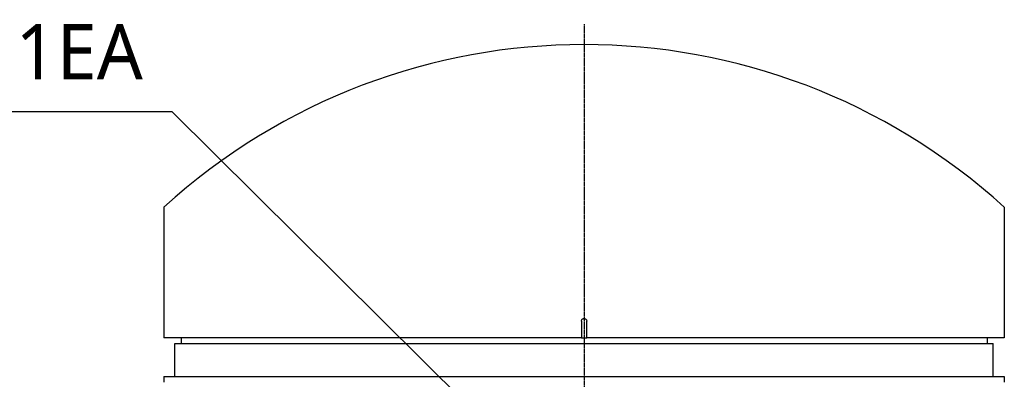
# Model space of a CAD drawing. Header units: millimetres. Extents: x 0 to 4378, y 0 to 2376.
# Tile 125 of 236: x 1931 to 2287, y 360 to 490. Entities that reach past the tile are written whole.
import ezdxf

# ---------------------------------------------------------------- set-up
doc = ezdxf.new("R2010")
doc.units = ezdxf.units.MM
doc.header["$LTSCALE"] = 0.2
doc.linetypes.add('CENTER2', pattern=[1.125, 0.75, -0.125, 0.125, -0.125])
doc.layers.add('02_Center Line', color=1, linetype='CENTER2')
doc.layers.add('12_Before Rev.Num.', color=5, linetype='Continuous')
doc.styles.add('Rainbow-5.0 Style', font='malgunsl.ttf')
doc.dimstyles.new('Rainbow-5.0 Style', dxfattribs={"dimtxt": 4, "dimasz": 2.5, "dimexe": 1, "dimexo": 1, "dimgap": 1, "dimtad": 1, "dimdsep": 46, "dimtxsty": 'Rainbow-5.0 Style', "dimcen": 0, "dimclrd": 251, "dimclre": 251, "dimclrt": 7, "dimazin": 3, "dimtp": 0.1, "dimtm": 0.1, "dimtfac": 0.61, "dimtmove": 0, "dimatfit": 3, "dimfxl": 1, "dimlwd": -1, "dimlwe": -1, "dimarcsym": 1})

# ---------------------------------------------------------------- blocks, each defined once
blk = doc.blocks.new('A$Cbc54de0a')
for p, q in [((-152, 259.23), (-152, 230.6)), ((152, 259.23), (152, 230.6)), ((-152, 230.6), (-152, 212)), ((152, 230.6), (152, 212)), ((-1, 218), (-1, 212)), ((1, 212), (1, 218)), ((-1, 212), (-152, 212)), ((-145.74, 212), (-145.77, 210)), ((-1, 212), (1, 212)), ((152, 212), (1, 212)), ((145.74, 212), (145.77, 210)), ((-148, 198), (-148, 210)), ((-148, 210), (148, 210)), ((148, 198), (148, 210)), ((-152, 198), (-152, 196)), ((-152, 198), (152, 198)), ((152, 198), (152, 196))]:
    blk.add_line(p, q)
blk.add_open_spline([(-1, 218), (-1, 218.11), (-0.98, 218.22), (-0.94, 218.33), (-0.91, 218.44), (-0.85, 218.54), (-0.78, 218.62), (-0.71, 218.71), (-0.62, 218.79), (-0.53, 218.85), (-0.44, 218.91), (-0.33, 218.95), (-0.22, 218.98), (-0.15, 218.99), (-0.07, 219), (0, 219), (0.11, 219), (0.23, 218.98), (0.33, 218.94), (0.44, 218.91), (0.54, 218.85), (0.62, 218.78), (0.71, 218.71), (0.79, 218.62), (0.85, 218.53), (0.91, 218.43), (0.95, 218.33), (0.98, 218.22), (0.99, 218.15), (1, 218.07), (1, 218)], degree=3, knots=[0, 0, 0, 0, 0.107469, 0.107469, 0.107469, 0.214937, 0.214937, 0.214937, 0.322407, 0.322407, 0.322407, 0.429878, 0.429878, 0.429878, 0.5, 0.5, 0.5, 0.607469, 0.607469, 0.607469, 0.714937, 0.714937, 0.714937, 0.822407, 0.822407, 0.822407, 0.929878, 0.929878, 0.929878, 1, 1, 1, 1])
at = {"layer": '02_Center Line'}
blk.add_line((0, 325.45), (0, -17.86), dxfattribs=at)
at = {"layer": '12_Before Rev.Num.'}
blk.add_arc((0, 92.47), 225.64, 47.651, 132.349, dxfattribs=at)

msp = doc.modelspace()

# ---------------------------------------------------------------- block references
msp.add_blockref('A$Cbc54de0a', (2135.313, 163.35))

# ---------------------------------------------------------------- texts
at = {"color": 7, "insert": (1637.468, 462.154), "char_height": 20, "attachment_point": 7, "style": 'Rainbow-5.0 Style'}
msp.add_mtext('%%C8 Pneumatic fittings x 1EA', dxfattribs=at)

# ---------------------------------------------------------------- leaders
at = {"annotation_type": 0, "has_hookline": 1, "hookline_direction": 1, "text_width": 331.38}
msp.add_leader([(2135.809, 308.82), (1986.348, 457.154), (1973.848, 457.154)], dimstyle='Rainbow-5.0 Style', override={"dimscale": 5}, dxfattribs=at)

doc.saveas('drawing.dxf')
